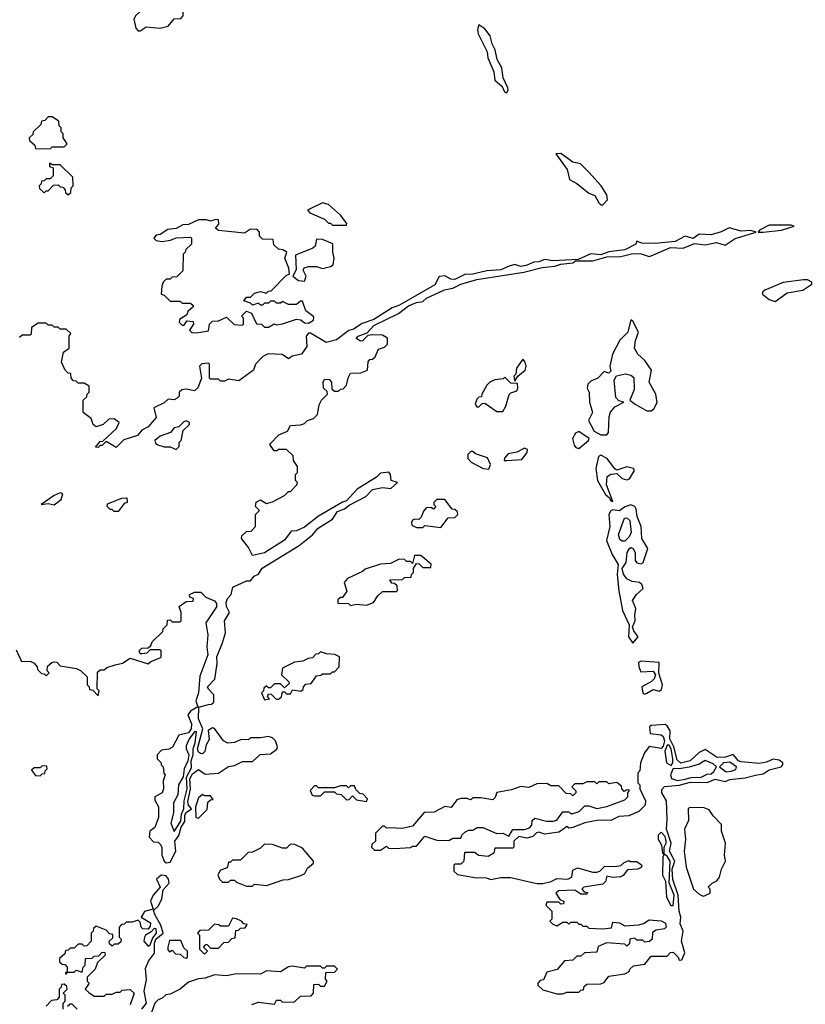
# Model space of a CAD drawing. Extents: x 2769579 to 2883812, y 684207 to 828660.
# Tile 233 of 256: x 2795123 to 2799045, y 778280 to 783195. Entities that reach past the tile are written whole.
import ezdxf

# ---------------------------------------------------------------- set-up
doc = ezdxf.new("R2010")
doc.units = 0

msp = doc.modelspace()

# ---------------------------------------------------------------- linework, layer by layer
at = {"layer": '0CON02XD'}
for points in [[(2795725, 783140), (2795755, 783160), (2795825, 783152.5), (2795865, 783162.5), (2795895, 783200), (2795928.3, 783201.7), (2795940, 783215), (2795940, 783245), (2795905, 783272.5), (2795865, 783283.3), (2795796.4, 783283.6), (2795765, 783273.3), (2795703.6, 783216.4), (2795693, 783197), (2795703, 783153), (2795715, 783140), (2795725, 783140)], [(2797555, 782830), (2797562.5, 782845), (2797560, 782855), (2797536.7, 782905), (2797530, 782955), (2797506.1, 782996.1), (2797496.2, 783045), (2797481.2, 783075), (2797471.2, 783115), (2797445, 783150), (2797415, 783170), (2797408.8, 783145), (2797412.5, 783125), (2797456.2, 783035), (2797460, 783005), (2797490, 782935), (2797495, 782892.5), (2797531.2, 782861.2), (2797543.3, 782835), (2797555, 782830)], [(2795275, 782550), (2795285, 782560), (2795345, 782560), (2795360, 782575), (2795340, 782605), (2795340, 782625), (2795330, 782635), (2795330, 782655), (2795320, 782665), (2795318.3, 782688.3), (2795285, 782710), (2795265, 782710), (2795248.3, 782691.7), (2795231.7, 782688.3), (2795228.3, 782671.7), (2795190, 782635), (2795188.3, 782621.7), (2795170, 782605), (2795171.7, 782591.7), (2795198.3, 782568.3), (2795201.7, 782551.7), (2795275, 782550)], [(2798035, 782270), (2798057.5, 782295), (2798055, 782320), (2798026.7, 782365), (2797964.2, 782434.2), (2797922.5, 782475), (2797884.2, 782484.2), (2797825, 782526.7), (2797800, 782525), (2797857.1, 782447.1), (2797867.8, 782397.8), (2797905, 782378), (2797965, 782329.2), (2797995, 782316.7), (2798015, 782280), (2798025, 782270), (2798035, 782270)], [(2795365, 782320), (2795378.3, 782331.7), (2795380, 782355), (2795390, 782365), (2795388.3, 782408.3), (2795325, 782470), (2795285, 782470), (2795271.7, 782478.3), (2795271.7, 782461.7), (2795290, 782455), (2795290, 782415), (2795275, 782400), (2795255, 782400), (2795245, 782390), (2795231.7, 782388.3), (2795230, 782375), (2795220, 782365), (2795221.7, 782351.7), (2795245, 782330), (2795255, 782340), (2795265, 782340), (2795291.7, 782368.3), (2795315, 782370), (2795325, 782360), (2795338.3, 782358.3), (2795350, 782345), (2795351.7, 782331.7), (2795365, 782320)], [(2796755, 782170), (2796757, 782177), (2796725, 782220), (2796665, 782273.3), (2796635, 782280), (2796560, 782245), (2796571.7, 782231.7), (2796645, 782200), (2796665, 782180), (2796675, 782180), (2796685, 782170), (2796755, 782170)], [(2796005, 781632.5), (2796065, 781642.5), (2796070, 781675), (2796085, 781690), (2796115, 781692.5), (2796155, 781710), (2796193.3, 781673.3), (2796235, 781670), (2796240, 781675), (2796240, 781705), (2796230, 781715), (2796255, 781740), (2796280, 781730), (2796305, 781677.5), (2796330, 781675), (2796345, 781660), (2796365, 781660), (2796393, 781677), (2796405, 781672.5), (2796435, 781677.5), (2796505, 781700), (2796527, 781697), (2796545, 781682.5), (2796565, 781680), (2796590, 781695), (2796591.7, 781711.7), (2796551.7, 781741.7), (2796535, 781790), (2796525, 781790), (2796505, 781773.3), (2796465, 781773.3), (2796435, 781787.5), (2796425, 781780), (2796405, 781780), (2796395, 781790), (2796375, 781790), (2796365, 781780), (2796345, 781780), (2796335, 781770), (2796325, 781770), (2796315, 781780), (2796285, 781770), (2796275, 781780), (2796241.7, 781791.7), (2796255, 781810), (2796275, 781810), (2796295, 781830), (2796325, 781837.5), (2796355, 781830), (2796365, 781840), (2796378.3, 781841.7), (2796455, 781920), (2796470, 781925), (2796467.5, 781955), (2796447.5, 782005), (2796457.5, 782035), (2796437, 782047), (2796415, 782050), (2796391.7, 782071.7), (2796388.3, 782098.3), (2796335, 782100), (2796320, 782115), (2796320, 782135), (2796308.3, 782148.3), (2796275, 782150), (2796245, 782130), (2796115, 782142.5), (2796100, 782155), (2796117.5, 782175), (2796115.8, 782195.8), (2796101.7, 782198.3), (2796075, 782190), (2796055, 782196.2), (2796015, 782196.7), (2795965, 782172.5), (2795938.3, 782171.7), (2795905, 782153.3), (2795863, 782147), (2795825, 782122.5), (2795805, 782120), (2795792.5, 782105), (2795803.6, 782093.6), (2795835, 782087.5), (2795876.2, 782093.8), (2795905, 782106.7), (2795975, 782110), (2795980, 782105), (2795980, 782075), (2795951.7, 782048.3), (2795950, 782035), (2795940, 782025), (2795938.3, 781941.7), (2795908.3, 781911.7), (2795885, 781910), (2795875, 781900), (2795855, 781900), (2795840, 781885), (2795832.5, 781865), (2795830, 781825), (2795845, 781820), (2795875, 781790), (2795925, 781790), (2795935, 781780), (2795975, 781780), (2795988.3, 781768.3), (2795988.3, 781761.7), (2795961.7, 781738.3), (2795958.3, 781721.7), (2795921.7, 781698.3), (2795920, 781685), (2795935, 781670), (2795945, 781670), (2795958.3, 781691.7), (2795988.3, 781688.3), (2795990, 781675), (2795970, 781645), (2795983, 781633), (2796005, 781632.5)], [(2796827, 781433), (2796860, 781445), (2796863, 781487), (2796871.7, 781498.3), (2796885, 781500), (2796898.3, 781511.7), (2796915, 781550), (2796945, 781560), (2796960, 781575), (2796960, 781605), (2796935, 781620), (2796885, 781622.5), (2796861.7, 781618.3), (2796835, 781592.5), (2796825, 781590), (2796803, 781603), (2796812.5, 781615), (2796858.3, 781631.7), (2796891.2, 781668.8), (2797015, 781728.8), (2797064, 781766), (2797105, 781784), (2797135, 781788.8), (2797154.3, 781805.7), (2797243.3, 781846.7), (2797285.7, 781854.3), (2797325.7, 781874.3), (2797405, 781898), (2797640, 781935), (2797732.3, 781957.7), (2797795, 781964), (2797825, 781974), (2797885, 781981.2), (2797898.3, 781991.7), (2797985, 781991.4), (2798055, 782011.2), (2798125, 782012.5), (2798185, 782027.5), (2798225.8, 782025.8), (2798265, 782013.3), (2798275, 782016.7), (2798371.7, 782058.3), (2798435.9, 782054.1), (2798492.3, 782077.7), (2798545, 782071.2), (2798602.3, 782082.3), (2798645, 782070), (2798695, 782102.9), (2798800, 782135), (2798773, 782143), (2798725, 782140), (2798665, 782156.7), (2798625, 782136.2), (2798575, 782120.8), (2798515, 782123.8), (2798485, 782103.3), (2798445, 782113.8), (2798395, 782087.5), (2798295, 782077.1), (2798229.3, 782079.3), (2798205, 782090), (2798200, 782075), (2798145, 782046.2), (2798065, 782036), (2798025, 782021.2), (2797975, 782026), (2797911.7, 781998.3), (2797785, 781991.2), (2797745, 781998), (2797715, 781986.2), (2797690, 781985), (2797651.7, 781968.3), (2797625, 781963.8), (2797595, 781973.3), (2797567.5, 781965), (2797525, 781947.1), (2797455, 781942), (2797385, 781924), (2797345, 781922.5), (2797295, 781898.6), (2797275, 781899.2), (2797245, 781915.7), (2797217.1, 781912.9), (2797195, 781871.2), (2797020, 781770), (2796983, 781757), (2796891.2, 781698.8), (2796832.3, 781677.7), (2796789.5, 781650.5), (2796766.4, 781643.6), (2796705, 781596.2), (2796653.6, 781583.6), (2796575, 781630), (2796565, 781630), (2796553.3, 781615), (2796557, 781563), (2796530, 781525), (2796483.8, 781516.2), (2796465, 781502.5), (2796433, 781523), (2796363, 781527), (2796337, 781513), (2796300, 781475), (2796290, 781445), (2796217, 781393), (2796165, 781400), (2796145, 781390), (2796125, 781390), (2796115, 781400), (2796075, 781400), (2796070, 781405), (2796070, 781475), (2796065, 781480), (2796033, 781477), (2796020, 781465), (2796030, 781405), (2796013, 781357), (2795995, 781342.5), (2795955, 781350), (2795933, 781347), (2795920, 781335), (2795920, 781315), (2795910, 781305), (2795895, 781297.5), (2795865, 781300), (2795845, 781282.5), (2795793.3, 781256.7), (2795805, 781210), (2795765, 781162.5), (2795733.6, 781146.4), (2795710.7, 781119.3), (2795643, 781097), (2795605, 781060), (2795555, 781090), (2795535, 781070), (2795525, 781070), (2795515, 781060), (2795501.7, 781061.7), (2795525, 781090), (2795538.3, 781091.7), (2795606.4, 781153.6), (2795620, 781185), (2795595, 781202.5), (2795568.3, 781201.7), (2795540, 781175), (2795505, 781162.5), (2795490, 781175), (2795480, 781205), (2795440, 781235), (2795440, 781295), (2795458.3, 781311.7), (2795460, 781325), (2795470, 781335), (2795470, 781365), (2795445, 781380), (2795415, 781380), (2795405, 781390), (2795391.7, 781391.7), (2795380, 781405), (2795378.3, 781428.3), (2795365, 781430), (2795350, 781445), (2795332.5, 781485), (2795342.5, 781535), (2795370, 781555), (2795370, 781615), (2795378.3, 781628.3), (2795355, 781650), (2795325, 781650), (2795315, 781660), (2795295, 781660), (2795285, 781670), (2795265, 781670), (2795255, 781680), (2795215, 781680), (2795181.7, 781658.3), (2795180, 781625), (2795175, 781620), (2795135, 781620), (2795121.7, 781608.3)], [(2798835, 782134), (2798926.1, 782143.9), (2798990, 782165), (2798975, 782170), (2798865, 782168.8), (2798817.5, 782145), (2798810, 782135), (2798835, 782134)], [(2796545, 781890), (2796552.5, 781915), (2796537.5, 781945), (2796544.1, 781955.9), (2796565, 781963.3), (2796605, 781962.5), (2796635, 781952.5), (2796675, 781962.5), (2796688.3, 781971.7), (2796693.3, 782005), (2796686.2, 782035), (2796686.7, 782076.7), (2796635, 782097.5), (2796605, 782100), (2796597.5, 782065), (2796586.1, 782053.9), (2796500.7, 782019.3), (2796503, 781947), (2796487.5, 781915), (2796515, 781893.3), (2796545, 781890)], [(2798895, 781787.5), (2798955, 781831.4), (2799033.3, 781845), (2799077.5, 781875), (2799077.5, 781885), (2799056.9, 781896.9), (2799037, 781897), (2798935, 781882.5), (2798842.5, 781845), (2798832.5, 781835), (2798832.5, 781825), (2798865, 781798.8), (2798895, 781787.5)], [(2798055, 781122), (2798062, 781135), (2798066.5, 781215), (2798073.5, 781236.5), (2798095, 781262), (2798140, 781285), (2798115, 781292.5), (2798099.5, 781309.5), (2798091.2, 781395), (2798102, 781418), (2798147, 781427), (2798175, 781420.8), (2798188.7, 781408.7), (2798191.4, 781348.6), (2798170, 781295), (2798196.4, 781276.4), (2798255, 781242.5), (2798275, 781242.5), (2798288.3, 781251.7), (2798305.9, 781284.1), (2798298.6, 781325), (2798265.6, 781385), (2798278, 781445), (2798245, 781493.3), (2798210, 781525), (2798193.3, 781555), (2798197, 781593), (2798212.5, 781635), (2798185, 781690), (2798175, 781697.5), (2798160, 781635), (2798120, 781595), (2798083.3, 781525), (2798070, 781465), (2798075, 781440), (2798065, 781430), (2798041.7, 781438.3), (2798010, 781405), (2797975, 781390), (2797958.8, 781375), (2797956.4, 781356.4), (2797966.7, 781335), (2797967.5, 781285), (2797983.3, 781235), (2797963.6, 781193.6), (2797990.8, 781140.8), (2798025, 781123.1), (2798055, 781122)], [(2797595, 781390), (2797610, 781415), (2797646.7, 781445), (2797652.5, 781465), (2797647.5, 781485), (2797635, 781500), (2797603.3, 781455), (2797600, 781425), (2797590, 781415), (2797595, 781390)], [(2795105, 780050), (2795131.7, 779991.7), (2795175, 779992.5), (2795195, 779982.5), (2795210, 779965), (2795211.7, 779951.7), (2795231.7, 779931.7), (2795245, 779930), (2795255, 779920), (2795270, 779935), (2795260, 779945), (2795261.7, 779968.3), (2795283, 779987), (2795295, 779990), (2795308.3, 779988.3), (2795325, 779970), (2795406.4, 779956.4), (2795427, 779947), (2795460, 779915), (2795460, 779875), (2795470, 779865), (2795471.7, 779851.7), (2795488.3, 779848.3), (2795515, 779820), (2795520, 779845), (2795510, 779855), (2795511.7, 779938.3), (2795525, 779950), (2795545, 779950), (2795558.3, 779961.7), (2795600, 779975), (2795637, 779983), (2795675, 780007.5), (2795765, 779980), (2795778.3, 779991.7), (2795825, 780010), (2795830, 780015), (2795830, 780045), (2795825, 780050), (2795775, 780050), (2795757, 780033), (2795735, 780030), (2795725, 780030), (2795720, 780045), (2795733, 780057), (2795765, 780060), (2795778.3, 780071.7), (2795785, 780090), (2795838.3, 780141.7), (2795840, 780155), (2795860, 780175), (2795861.7, 780198.3), (2795875, 780200), (2795885, 780190), (2795925, 780190), (2795930, 780195), (2795930, 780235), (2795920, 780265), (2795955, 780290), (2795988.3, 780291.7), (2795990, 780305), (2795971.7, 780311.7), (2795970, 780325), (2795995, 780337.5), (2796027, 780337), (2796053, 780313), (2796095, 780293.3), (2796105, 780280), (2796105, 780263.3), (2796052.5, 780185), (2796062.5, 780125), (2796058, 780065), (2796061.9, 780025), (2796022.3, 779917.7), (2796016, 779835), (2796002, 779795), (2796012.5, 779765), (2795975, 779742.5), (2795962.5, 779725), (2795980.5, 779680.5), (2795979.1, 779655), (2795965, 779634.4), (2795917, 779623), (2795886.4, 779563.6), (2795867, 779553), (2795831.7, 779548.3), (2795810, 779525), (2795810, 779505), (2795830, 779485), (2795830, 779475), (2795840, 779465), (2795843, 779433), (2795850, 779425), (2795840, 779395), (2795841.2, 779355), (2795833.8, 779336.2), (2795797.5, 779315), (2795798.3, 779298.3), (2795816.4, 779266.4), (2795816.7, 779213.3), (2795797, 779163), (2795772.5, 779145), (2795770, 779115), (2795791.7, 779091.7), (2795815, 779090), (2795825, 779080), (2795832.5, 779065), (2795832.5, 779025), (2795844.6, 778994.6), (2795855, 778985.7), (2795875, 778989.4), (2795901.9, 779045), (2795898.1, 779095), (2795917.7, 779122.3), (2795930, 779165), (2795947.5, 779192.5), (2795946.7, 779225), (2795955, 779238.1), (2795980, 779255), (2795965, 779273.3), (2795962.4, 779292.4), (2795976.5, 779353.5), (2795972.5, 779405), (2795985, 779430.6), (2796015, 779452.5), (2796048.3, 779428.3), (2796115, 779433.3), (2796165, 779467.5), (2796195, 779472.5), (2796235, 779492.5), (2796285, 779492.5), (2796323, 779527), (2796375, 779530), (2796407, 779553), (2796410, 779565), (2796400, 779595), (2796385, 779610), (2796365, 779617.5), (2796325, 779610), (2796275, 779610), (2796265, 779600), (2796228.3, 779601.7), (2796195, 779587.5), (2796163, 779583), (2796140, 779595), (2796096.4, 779656.4), (2796085, 779660), (2796063.6, 779646.4), (2796068.8, 779601.2), (2796053.3, 779575), (2796047.7, 779542.3), (2796035, 779530), (2796025, 779531.2), (2796015, 779538.8), (2796010, 779555), (2796036.7, 779655), (2796015.6, 779705), (2796016.7, 779763.3), (2796065, 779775.8), (2796081.2, 779778.8), (2796091.7, 779788.3), (2796092.5, 779825), (2796065, 779853.8), (2796061.4, 779865), (2796097.1, 779902.9), (2796109.1, 779980.9), (2796106.5, 780015), (2796136.2, 780085), (2796150, 780135), (2796145.6, 780195), (2796171.2, 780235), (2796155.6, 780265.6), (2796153.3, 780285), (2796161.1, 780305), (2796178.6, 780325), (2796187.2, 780362.8), (2796255, 780394.3), (2796276.2, 780393.8), (2796293.2, 780416.8), (2796315, 780426.7), (2796333.7, 780456.3), (2796518.9, 780571.1), (2796585, 780624), (2796612.7, 780657.3), (2796685, 780701.4), (2796709.2, 780740.8), (2796745, 780753.8), (2796767.7, 780772.3), (2796851.2, 780815), (2796885, 780849.2), (2796935, 780859.2), (2796976.7, 780855), (2797010, 780885), (2796977.5, 780895), (2796974, 780925), (2796965.8, 780935.8), (2796925, 780931.2), (2796905, 780911.2), (2796807.7, 780852.3), (2796755, 780792.5), (2796735, 780786.7), (2796615, 780716.2), (2796545, 780662), (2796505.8, 780644.2), (2796478, 780642), (2796445, 780596.7), (2796345, 780533.8), (2796285, 780520), (2796265, 780560), (2796230, 780605), (2796231.7, 780618.3), (2796255, 780640), (2796278.3, 780641.7), (2796300, 780665), (2796300, 780725), (2796320, 780745), (2796300, 780765), (2796303.6, 780786.4), (2796325, 780797.5), (2796355, 780780), (2796385, 780787.5), (2796445, 780820), (2796465, 780840), (2796475, 780840), (2796507, 780873), (2796510, 780885), (2796500, 780895), (2796500, 780925), (2796510, 780935), (2796510, 780965), (2796490, 780995), (2796488.3, 781018.3), (2796455, 781050), (2796415, 781050), (2796407, 781043), (2796393, 781043), (2796372.5, 781075), (2796375, 781080), (2796417, 781123), (2796459.3, 781140.7), (2796475, 781170), (2796525, 781172.5), (2796545, 781180), (2796560, 781195), (2796590, 781205), (2796610, 781225), (2796618.3, 781271.7), (2796630, 781295), (2796660, 781325), (2796658.3, 781338.3), (2796640, 781355), (2796637.5, 781385), (2796645, 781400), (2796668.3, 781398.3), (2796680, 781385), (2796681.7, 781351.7), (2796695, 781340), (2796715, 781340), (2796725, 781350), (2796738.3, 781351.7), (2796755, 781370), (2796763, 781407), (2796775, 781430), (2796827, 781433)], [(2797535, 781240), (2797550, 781265), (2797566.4, 781323.6), (2797575, 781332.5), (2797605, 781342.5), (2797610, 781355), (2797608.3, 781378.3), (2797575, 781380), (2797545, 781410), (2797537, 781403), (2797495, 781397.5), (2797470, 781385), (2797455, 781370), (2797430, 781325), (2797428.3, 781311.7), (2797415, 781310), (2797405, 781300), (2797397.5, 781275), (2797405, 781262.5), (2797415, 781262.5), (2797431.7, 781278.3), (2797445, 781280), (2797505, 781240), (2797535, 781240)], [(2795905, 781050), (2795920, 781065), (2795920, 781085), (2795930, 781095), (2795940, 781145), (2795970, 781175), (2795970, 781185), (2795955, 781192.5), (2795941.7, 781188.3), (2795917, 781163), (2795895, 781157.5), (2795875.8, 781134.2), (2795824.1, 781115.9), (2795797.5, 781095), (2795801.7, 781081.7), (2795813, 781073), (2795845, 781062.5), (2795875, 781062.5), (2795905, 781050)], [(2797915, 781053.8), (2797963.3, 781095), (2797966.2, 781105), (2797915, 781140), (2797898.3, 781131.7), (2797883.8, 781105), (2797891.7, 781071.7), (2797900, 781060), (2797915, 781053.8)], [(2797555, 780994), (2797629.7, 781000.3), (2797656.2, 781035), (2797658.8, 781048.8), (2797643.6, 781056.4), (2797605, 781036.7), (2797561.7, 781028.3), (2797543.6, 781006.4), (2797542.5, 780995), (2797555, 780994)], [(2797465, 780952), (2797474.2, 780975), (2797458.3, 781008.3), (2797398.3, 781028.3), (2797385, 781040), (2797375, 781040), (2797360, 781025), (2797360, 781005), (2797377, 780987), (2797436.7, 780955), (2797465, 780952)], [(2798085, 780790), (2798053.6, 780873.6), (2798056.2, 780915), (2798075, 780926.2), (2798105, 780930), (2798131.2, 780905), (2798155, 780897.5), (2798167.5, 780902.5), (2798193.3, 780945), (2798187.5, 780955), (2798155, 780962.2), (2798105, 780946.7), (2798095, 780952.5), (2798056.9, 781005), (2798025, 781021.2), (2798013.3, 781015), (2798000, 780955), (2798007.5, 780895), (2798047.5, 780825), (2798068.3, 780808.3), (2798075, 780792.5), (2798085, 780790)], [(2795295, 780773.8), (2795329.3, 780800.7), (2795338.3, 780828.3), (2795325, 780832.5), (2795295, 780820), (2795230, 780775), (2795265, 780780), (2795295, 780773.8)], [(2795615, 780740), (2795595, 780740), (2795585, 780750), (2795575, 780750), (2795560, 780765), (2795561.7, 780778.3), (2795633, 780807), (2795658.3, 780808.3), (2795660, 780785), (2795645, 780780), (2795615, 780740)], [(2797225, 780660), (2797261.7, 780708.3), (2797295, 780710), (2797310, 780725), (2797308.3, 780738.3), (2797295, 780750), (2797281.7, 780751.7), (2797245, 780800), (2797205, 780800), (2797190, 780785), (2797190, 780775), (2797200, 780765), (2797188.3, 780751.7), (2797175, 780760), (2797151.7, 780758.3), (2797138.3, 780741.7), (2797128.3, 780711.7), (2797115, 780700), (2797095, 780702.5), (2797085, 780697.5), (2797080, 780685), (2797081.7, 780671.7), (2797105, 780660), (2797135, 780660), (2797145, 780670), (2797225, 780660)], [(2798185, 780082.5), (2798211.2, 780115), (2798188.8, 780145), (2798182.5, 780165), (2798196.7, 780195), (2798193.8, 780225), (2798200, 780255), (2798183.3, 780295), (2798202.5, 780325), (2798236.1, 780356.1), (2798230, 780375), (2798217.5, 780385), (2798181.2, 780391.2), (2798154.2, 780404.2), (2798136.9, 780426.9), (2798131.2, 780455), (2798150.8, 780485), (2798156.2, 780535), (2798167.5, 780555), (2798175, 780560), (2798185.8, 780555.8), (2798195.8, 780534.2), (2798196.2, 780495), (2798204.5, 780484.5), (2798225, 780478), (2798236.2, 780485), (2798258.8, 780555), (2798230, 780605), (2798226, 780665), (2798206.2, 780715), (2798200.9, 780750.9), (2798193.8, 780765), (2798175, 780774), (2798145, 780763.8), (2798117, 780743), (2798085, 780747.5), (2798075, 780742.5), (2798063.8, 780725), (2798068.8, 780665), (2798052.5, 780595), (2798081.2, 780525), (2798111.4, 780475), (2798106.7, 780425), (2798113.6, 780343.6), (2798132.5, 780245), (2798166.7, 780175), (2798163.3, 780115), (2798185, 780082.5)], [(2798131.7, 780591.7), (2798119.4, 780599.4), (2798112.9, 780625), (2798143.3, 780706.7), (2798155, 780708.8), (2798170, 780695), (2798175.7, 780635), (2798166.7, 780613.3), (2798145, 780592), (2798131.7, 780591.7)], [(2796775, 780270), (2796805, 780277.5), (2796855, 780272.5), (2796890, 780285), (2796911.7, 780318.3), (2796935, 780340), (2797005, 780340), (2797010, 780345), (2797008.3, 780368.3), (2796995, 780380), (2796981.7, 780381.7), (2796971.7, 780398.3), (2797035, 780400), (2797045, 780410), (2797078.3, 780411.7), (2797080, 780425), (2797090, 780435), (2797090, 780455), (2797105, 780480), (2797118.3, 780478.3), (2797135, 780460), (2797175, 780460), (2797177, 780477), (2797125, 780520), (2797095, 780520), (2797085, 780480), (2797075, 780490), (2797055, 780490), (2797045, 780500), (2797018.3, 780501.7), (2796975, 780480), (2796925, 780477.5), (2796848.3, 780451.7), (2796835, 780440), (2796760, 780405), (2796742.5, 780385), (2796757, 780343), (2796735, 780310), (2796725, 780310), (2796711.7, 780298.3), (2796711.7, 780281.7), (2796765, 780280), (2796775, 780270)], [(2796345, 779800), (2796370, 779805), (2796360, 779815), (2796365, 779830), (2796378.3, 779828.3), (2796403, 779803), (2796415, 779802.5), (2796430, 779815), (2796435, 779840), (2796445, 779840), (2796455, 779830), (2796475, 779830), (2796485, 779850), (2796527, 779843), (2796538.3, 779851.7), (2796540, 779865), (2796551.7, 779878.3), (2796578.3, 779881.7), (2796605, 779920), (2796627, 779923), (2796635, 779930), (2796675, 779930), (2796685, 779940), (2796695, 779940), (2796717.5, 779965), (2796720, 780015), (2796697, 780027), (2796655, 780030), (2796625, 780040), (2796615, 780030), (2796601.7, 780028.3), (2796585, 780010), (2796563, 780007), (2796537, 779993), (2796495, 779987.5), (2796435, 779957.5), (2796430, 779925), (2796468.3, 779888.3), (2796468.3, 779881.7), (2796445, 779860), (2796425, 779880), (2796395, 779880), (2796375, 779860), (2796365, 779860), (2796355, 779870), (2796341.7, 779858.3), (2796340, 779845), (2796330, 779835), (2796345, 779800)], [(2798245, 779827.5), (2798255, 779833.3), (2798285, 779851.4), (2798315, 779843.3), (2798327.8, 779852.2), (2798332.2, 779875), (2798313.3, 779933.3), (2798315, 779986.2), (2798226.7, 779993.3), (2798213, 779987), (2798213.9, 779963.9), (2798225, 779940), (2798285, 779943.3), (2798297.5, 779925), (2798290.8, 779905), (2798278.1, 779891.9), (2798230, 779865), (2798235, 779832.5), (2798245, 779827.5)], [(2797835, 778332.5), (2797855, 778340), (2797915, 778340), (2797925, 778350), (2797938.3, 778351.7), (2797941.7, 778368.3), (2797955, 778380), (2798025, 778382.5), (2798041.7, 778388.3), (2798065, 778420), (2798145, 778432.5), (2798166.7, 778443.3), (2798170, 778455), (2798188.3, 778471.7), (2798245, 778480), (2798275, 778520), (2798355, 778520), (2798371.7, 778538.3), (2798385, 778540), (2798410, 778515), (2798415, 778500), (2798428.3, 778501.7), (2798443.6, 778536.4), (2798427.8, 778595), (2798435.6, 778645), (2798421.2, 778681.2), (2798423.5, 778715), (2798415.5, 778745), (2798411.2, 778825), (2798383.5, 778903.5), (2798380.9, 778955), (2798393.5, 778995), (2798367.3, 779045), (2798375.6, 779085), (2798351.8, 779155), (2798356.4, 779205), (2798351.9, 779295), (2798328.9, 779335), (2798328.5, 779351.5), (2798343, 779367), (2798415, 779373.5), (2798471.4, 779388.6), (2798555, 779387.1), (2798595, 779403.6), (2798645, 779391.9), (2798667.9, 779402.1), (2798745, 779410), (2798796.2, 779423.8), (2798835, 779431.1), (2798865, 779450), (2798925, 779466.2), (2798933.8, 779475), (2798933.8, 779485), (2798915, 779498.1), (2798885, 779504.3), (2798851.8, 779488.2), (2798815, 779482.5), (2798725, 779490), (2798711.2, 779495), (2798685, 779527.5), (2798646.6, 779513.4), (2798605, 779512.5), (2798545, 779551.2), (2798515, 779536.2), (2798470, 779495), (2798423.2, 779483.2), (2798405, 779500), (2798388.2, 779565), (2798369.4, 779605), (2798370.8, 779645), (2798355, 779670), (2798345, 779677.5), (2798275, 779672.5), (2798267.5, 779665), (2798271.2, 779631.2), (2798325, 779624.4), (2798336.4, 779616.4), (2798341.8, 779595), (2798335, 779568), (2798325, 779556.7), (2798265, 779566.7), (2798242.5, 779535), (2798222.5, 779485), (2798220, 779445), (2798210, 779435), (2798210, 779385), (2798220, 779375), (2798220, 779355), (2798247.5, 779295), (2798246.4, 779273.6), (2798215, 779242.5), (2798165, 779220), (2798115, 779217.5), (2798075, 779197.5), (2798015, 779198.8), (2797943.9, 779186.1), (2797885, 779162.5), (2797865, 779160), (2797855, 779167.5), (2797828.3, 779148.3), (2797815, 779140), (2797745, 779130), (2797715, 779140), (2797703.3, 779136.7), (2797685, 779117.5), (2797655, 779110), (2797615, 779117.5), (2797590, 779095), (2797590, 779065), (2797585, 779060), (2797495, 779060), (2797490, 779035), (2797461.7, 779018.3), (2797413, 779023), (2797395, 779037.5), (2797343, 779037), (2797340, 778995), (2797325, 778980), (2797295, 778980), (2797290, 778975), (2797290, 778945), (2797308.3, 778928.3), (2797395, 778912.5), (2797451.7, 778911.7), (2797475, 778902.5), (2797525, 778912.5), (2797575, 778912.5), (2797705, 778883.3), (2797735, 778882.5), (2797777, 778893), (2797805, 778907.5), (2797860, 778905), (2797880, 778915), (2797885, 778950), (2797908.3, 778961.7), (2797985, 778940), (2798005, 778940), (2798020, 778945), (2798045, 778970), (2798095, 778967.5), (2798125, 778972.5), (2798141.7, 778988.3), (2798165, 778997.5), (2798172.5, 778992.5), (2798205, 778992.5), (2798230, 778975), (2798226.4, 778963.6), (2798210, 778955), (2798158.3, 778951.7), (2798136.4, 778923.6), (2798123, 778917), (2798085, 778913.3), (2798055, 778920), (2798047, 778893), (2798035, 778880), (2797940, 778865), (2797930, 778855), (2797941.7, 778841.7), (2797958.3, 778838.3), (2797955, 778830), (2797925, 778830), (2797895, 778850), (2797813.6, 778846.4), (2797800, 778835), (2797821.7, 778801.7), (2797840, 778795), (2797838.3, 778781.7), (2797825, 778780), (2797815, 778790), (2797755, 778790), (2797750, 778775), (2797780, 778745), (2797780, 778705), (2797770, 778695), (2797785, 778680), (2797805, 778672.5), (2797835, 778690), (2797855, 778690), (2797865, 778680), (2797875, 778690), (2797905, 778690), (2797915, 778680), (2797925, 778680), (2797935, 778670), (2797955, 778670), (2797965, 778660), (2798035, 778657.5), (2798078.3, 778661.7), (2798085, 778690), (2798117, 778687), (2798145, 778672.5), (2798213.3, 778676.7), (2798237, 778683), (2798265, 778702.5), (2798325, 778696.2), (2798346.7, 778685), (2798350, 778665), (2798343, 778657), (2798300.7, 778649.3), (2798281.7, 778638.3), (2798280, 778605), (2798267, 778593), (2798245, 778590), (2798235, 778600), (2798205, 778600), (2798195, 778610), (2798175, 778607.5), (2798170, 778605), (2798168.3, 778581.7), (2798155, 778570), (2798145, 778580), (2798053.6, 778586.4), (2798011.7, 778568.3), (2798005, 778540), (2797943, 778537), (2797925, 778520), (2797905, 778520), (2797885, 778500), (2797843, 778497), (2797807, 778453), (2797755, 778440), (2797738.3, 778401.7), (2797721.7, 778398.3), (2797710, 778385), (2797710, 778375), (2797735, 778352.5), (2797805, 778332.5), (2797835, 778332.5)], [(2795895, 779142.5), (2795927.5, 779195), (2795930.6, 779229.4), (2795942.9, 779255), (2795944.5, 779295.5), (2795959.5, 779355), (2795955.6, 779414.4), (2795980.3, 779459.7), (2795979.2, 779495), (2795988.8, 779525), (2795988.6, 779555), (2795998.6, 779585), (2796005, 779640), (2795995, 779640), (2795968.8, 779605), (2795955, 779570), (2795954, 779555), (2795966.7, 779525), (2795962.5, 779495), (2795944.4, 779455), (2795940, 779415), (2795915.8, 779375), (2795912.5, 779325), (2795890.8, 779285), (2795890.8, 779235), (2795878, 779185), (2795895, 779142.5)], [(2798375, 779472.5), (2798383.8, 779485), (2798384.3, 779505), (2798375.4, 779555), (2798365, 779574.2), (2798355, 779574.2), (2798344.2, 779544.2), (2798352.5, 779485), (2798375, 779472.5)], [(2795225, 779420), (2795235, 779430), (2795248.3, 779431.7), (2795250, 779445), (2795260, 779455), (2795258.3, 779468.3), (2795235, 779470), (2795225, 779460), (2795195, 779460), (2795181.7, 779448.3), (2795201.7, 779421.7), (2795225, 779420)], [(2798406.8, 779396.8), (2798445, 779403.1), (2798475, 779412.9), (2798525.5, 779414.5), (2798555, 779428.8), (2798575, 779431.2), (2798588.6, 779441.4), (2798602.5, 779465), (2798585, 779481.2), (2798545, 779496.7), (2798515, 779478.8), (2798465.6, 779464.4), (2798415.8, 779455.8), (2798385, 779457.5), (2798372, 779425), (2798377.1, 779407.1), (2798406.8, 779396.8)], [(2798650.8, 779440.8), (2798675, 779443.3), (2798698.3, 779451.7), (2798702.5, 779465), (2798668.3, 779488.3), (2798636.7, 779485), (2798617.5, 779465), (2798650.8, 779440.8)], [(2796925, 779050), (2796955, 779070), (2796965, 779060), (2796995, 779057.5), (2797075, 779062.5), (2797085, 779070), (2797105, 779070), (2797145, 779120), (2797205, 779100), (2797265, 779097.5), (2797285, 779110), (2797325, 779110), (2797330, 779125), (2797345, 779140), (2797365, 779150), (2797385, 779150), (2797407, 779163), (2797435, 779163.3), (2797505, 779133.3), (2797535, 779133.8), (2797565, 779120), (2797585, 779152.5), (2797643, 779153), (2797668.8, 779161.2), (2797680, 779175), (2797681.7, 779198.3), (2797695, 779210), (2797753.6, 779193.6), (2797786.4, 779193.6), (2797805, 779200), (2797835, 779240), (2797865, 779240), (2797873, 779233), (2797887, 779233), (2797917, 779243), (2797945, 779270), (2797965, 779270), (2798005, 779257.5), (2798055, 779267.5), (2798145, 779300), (2798160, 779315), (2798160, 779335), (2798168.3, 779348.3), (2798155, 779350), (2798141.7, 779341.7), (2798130, 779355), (2798128.3, 779368.3), (2798105, 779387.5), (2798065, 779380), (2798055, 779390), (2798015, 779390), (2798005, 779380), (2797995, 779390), (2797955, 779390), (2797935, 779380), (2797895, 779380), (2797880, 779365), (2797900, 779345), (2797900, 779335), (2797885, 779320), (2797875, 779330), (2797851.7, 779331.7), (2797815, 779370), (2797775, 779370), (2797755, 779382.5), (2797705, 779380), (2797665, 779362.5), (2797625, 779367.5), (2797579.3, 779350.7), (2797505, 779337.5), (2797497, 779313), (2797485, 779300), (2797425, 779310), (2797385, 779310), (2797375, 779300), (2797355, 779307.5), (2797325, 779307.5), (2797305, 779300), (2797277, 779263), (2797245, 779267.5), (2797191.7, 779238.3), (2797143, 779237), (2797085, 779170), (2797035, 779157.5), (2796971.7, 779161.7), (2796955, 779160), (2796945, 779170), (2796935, 779170), (2796900, 779135), (2796900, 779095), (2796881.7, 779078.3), (2796880, 779065), (2796895, 779050), (2796925, 779050)], [(2796015, 779210), (2796058.3, 779251.7), (2796061.7, 779288.3), (2796075, 779300), (2796088.3, 779301.7), (2796075, 779320), (2796045, 779320), (2796035, 779327.5), (2796015, 779310), (2796000, 779265), (2796003, 779213), (2796015, 779210)], [(2796855, 779292.5), (2796860, 779305), (2796838.3, 779328.3), (2796821.7, 779331.7), (2796801.7, 779351.7), (2796795, 779370), (2796775, 779370), (2796765, 779360), (2796755, 779370), (2796725, 779370), (2796695, 779360), (2796615, 779360), (2796605, 779370), (2796595, 779370), (2796572.5, 779347.5), (2796583.6, 779323.6), (2796595, 779320), (2796625, 779320), (2796645, 779340), (2796695, 779340), (2796705, 779330), (2796727.5, 779327.5), (2796755, 779300), (2796768.3, 779301.7), (2796785, 779320), (2796805, 779300), (2796855, 779292.5)], [(2798535, 778820), (2798545, 778822.5), (2798570, 778835), (2798570, 778855), (2798560, 778865), (2798580, 778885), (2798603, 778897), (2798617.5, 778915), (2798627.5, 778955), (2798647.5, 778995), (2798642.5, 779025), (2798647.5, 779085), (2798627.5, 779145), (2798627, 779177), (2798585, 779220), (2798565, 779250), (2798535, 779262.5), (2798465, 779260), (2798460, 779255), (2798461.7, 779198.3), (2798442.5, 779155), (2798447.5, 779105), (2798440, 779045), (2798450, 778965), (2798487.5, 778855), (2798515, 778830), (2798535, 778820)], [(2798385, 778772.5), (2798390, 778825), (2798365.8, 778885.8), (2798370.8, 778995), (2798355, 779020), (2798340, 779030), (2798340, 779065), (2798351.2, 779085), (2798350, 779095), (2798345, 779117.5), (2798325, 779140), (2798310, 779125), (2798310, 779105), (2798327.5, 779075), (2798332.5, 779035), (2798340, 779030), (2798333.3, 779015), (2798332.5, 778925), (2798347.5, 778895), (2798352.5, 778815), (2798373.6, 778773.6), (2798385, 778772.5)], [(2796285, 778870), (2796295, 778880), (2796355, 778872.5), (2796438.3, 778901.7), (2796465, 778902.5), (2796527, 778923), (2796546.4, 778933.6), (2796560.7, 778959.3), (2796590, 778985), (2796590, 778995), (2796535, 779060), (2796497, 779077), (2796475, 779080), (2796455, 779060), (2796435, 779060), (2796385, 779077.5), (2796345, 779080), (2796325, 779060), (2796285, 779040), (2796263, 779037), (2796225, 779000), (2796185, 779000), (2796175, 778990), (2796165, 778990), (2796158.3, 778961.7), (2796125, 778950), (2796113, 778927), (2796120, 778905), (2796135, 778890), (2796165, 778890), (2796175, 778900), (2796195, 778900), (2796205, 778890), (2796255, 778870), (2796285, 778870)], [(2795732.5, 778255), (2795756, 778285), (2795743.8, 778346.2), (2795756.9, 778403.1), (2795750.9, 778459.1), (2795765.4, 778494.6), (2795796.2, 778535), (2795796.4, 778585), (2795802.7, 778605), (2795840, 778635), (2795827.5, 778675), (2795798.6, 778725), (2795791.7, 778748.3), (2795815, 778770), (2795832.9, 778805), (2795838.8, 778851.2), (2795870, 778885), (2795866.7, 778905), (2795855, 778922), (2795830, 778925), (2795806.7, 778905), (2795823.8, 778865), (2795790, 778825), (2795776.7, 778795), (2795790, 778755), (2795746.4, 778743.6), (2795730, 778715), (2795776.6, 778686.6), (2795775, 778670), (2795765, 778655.8), (2795737.5, 778657.5), (2795730, 778665), (2795725, 778690), (2795715, 778700), (2795685, 778690), (2795655, 778690), (2795645, 778680), (2795631.7, 778678.3), (2795620, 778665), (2795620, 778615), (2795630, 778605), (2795628.3, 778591.7), (2795615, 778580), (2795595, 778580), (2795585, 778570), (2795571.7, 778581.7), (2795570, 778595), (2795588.3, 778611.7), (2795588.3, 778628.3), (2795571.7, 778631.7), (2795555, 778650), (2795505, 778670), (2795491.7, 778658.3), (2795490, 778645), (2795480, 778635), (2795480, 778595), (2795458.3, 778571.7), (2795445, 778570), (2795435, 778580), (2795415, 778580), (2795395, 778560), (2795375, 778560), (2795365, 778550), (2795351.7, 778548.3), (2795348.3, 778531.7), (2795321.7, 778508.3), (2795321.7, 778491.7), (2795335, 778480), (2795348.3, 778478.3), (2795360, 778465), (2795360, 778440), (2795351.7, 778438.3), (2795351.7, 778431.7), (2795358.3, 778431.7), (2795360, 778440), (2795395, 778440), (2795405, 778450), (2795435, 778440), (2795440, 778465), (2795450, 778475), (2795451.7, 778508.3), (2795485, 778510), (2795495, 778520), (2795518.3, 778521.7), (2795535, 778540), (2795548.3, 778538.3), (2795550, 778525), (2795511.7, 778488.3), (2795500, 778455), (2795460, 778415), (2795460, 778395), (2795470, 778385), (2795450, 778355), (2795468.3, 778338.3), (2795495, 778320), (2795545, 778320), (2795555, 778330), (2795585, 778330), (2795605, 778340), (2795625, 778340), (2795635, 778350), (2795675, 778353.3), (2795694, 778335), (2795675, 778277.5)], [(2796045, 778530), (2796060, 778545), (2796040, 778565), (2796051.7, 778578.3), (2796058.3, 778578.3), (2796075, 778560), (2796115, 778560), (2796141.7, 778588.3), (2796165, 778590), (2796181.7, 778608.3), (2796198.3, 778611.7), (2796201.7, 778648.3), (2796215, 778650), (2796225, 778660), (2796248.3, 778661.7), (2796258.3, 778678.3), (2796241.7, 778681.7), (2796230, 778695), (2796205, 778707.5), (2796185, 778710), (2796165, 778670), (2796125, 778670), (2796117, 778677), (2796095, 778680), (2796065, 778650), (2796021.7, 778648.3), (2796010, 778635), (2796020, 778625), (2796020, 778555), (2796045, 778530)], [(2795765, 778570), (2795775, 778577.5), (2795787.6, 778612.4), (2795805.7, 778635), (2795805, 778656.7), (2795795, 778658.8), (2795778.9, 778641.1), (2795751.2, 778625), (2795746.2, 778615), (2795743.3, 778595), (2795765, 778570)], [(2795955, 778510), (2795960, 778515), (2795960, 778545), (2795941.7, 778561.7), (2795928.3, 778598.3), (2795871.7, 778598.3), (2795862.5, 778565), (2795862.5, 778552.5), (2795871.7, 778541.7), (2795885, 778550), (2795901.7, 778531.7), (2795925, 778530), (2795943, 778513), (2795955, 778510)], [(2796281.7, 778278.3), (2796315, 778290), (2796395, 778280), (2796405, 778300), (2796425, 778300), (2796435, 778290), (2796495, 778292.5), (2796525, 778320), (2796578.3, 778321.7), (2796590, 778335), (2796591.7, 778378.3), (2796615, 778380), (2796625, 778370), (2796645, 778370), (2796657.5, 778395), (2796650, 778405), (2796651.7, 778438.3), (2796695, 778440), (2796710, 778455), (2796695, 778470), (2796655, 778470), (2796645, 778460), (2796635, 778460), (2796625, 778470), (2796555, 778470), (2796545, 778460), (2796485, 778470), (2796465, 778467.5), (2796425, 778442.5), (2796355, 778447.5), (2796325, 778430), (2796205, 778432.5), (2796155, 778422.5), (2796096.4, 778426.4), (2796049.3, 778410.7), (2796015, 778407.5), (2795965, 778390), (2795923.6, 778356.4), (2795875, 778330), (2795853, 778327), (2795835, 778310), (2795815, 778302.5), (2795797.5, 778285), (2795780.7, 778239.3)], [(2795340, 778255), (2795340, 778285), (2795350, 778295), (2795350, 778325), (2795340, 778335), (2795360, 778355), (2795358.3, 778368.3), (2795345, 778380), (2795331.7, 778378.3), (2795330, 778365), (2795320, 778355), (2795320, 778315), (2795308.3, 778301.7), (2795281.7, 778298.3), (2795255, 778270)], [(2795410, 778255), (2795385, 778280), (2795375, 778280), (2795361.7, 778268.3)]]:
    msp.add_lwpolyline(points, dxfattribs=at)

doc.saveas('drawing.dxf')
